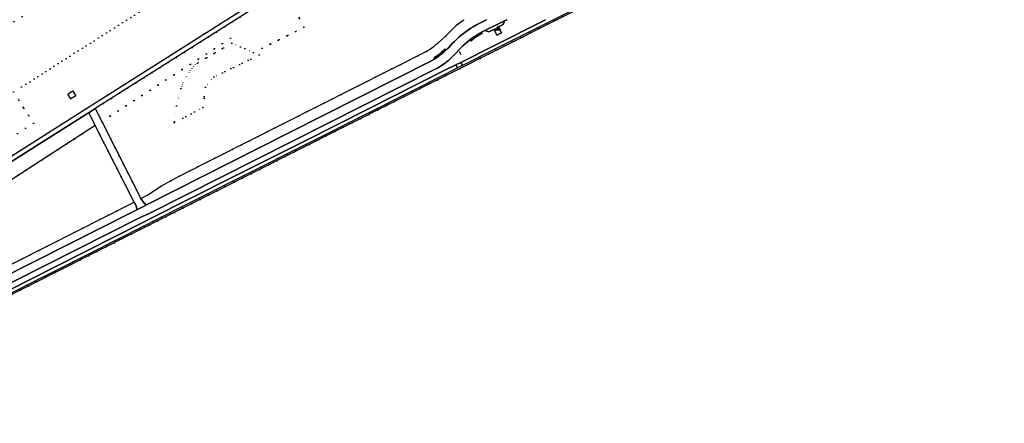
# Model space of a CAD drawing. Header units: metres. Extents: x 174791 to 179073, y 406431 to 409043.
# Tile 134 of 256: x 176712 to 177377, y 406727 to 407000. Entities that reach past the tile are written whole.
import ezdxf

# ---------------------------------------------------------------- set-up
doc = ezdxf.new("R2010")
doc.units = ezdxf.units.M
doc.linetypes.add('DOT', pattern=[6.35, 0, -6.35])
doc.layers.get('0').update_dxf_attribs({"color": 254})
for name, color, linetype in [('meetpunt_NAP-meting', 254, 'Continuous'), ('ondersteunendwegdeel_berm', 254, 'Continuous'), ('panden', 254, 'Continuous'), ('scheiding_hek', 254, 'Continuous'), ('terreindeelbegroeid', 254, 'DOT'), ('wegdeel_opstelplaats', 254, 'Continuous'), ('wegdeel_rijbaan', 254, 'Continuous'), ('wegdeel_voetpad', 254, 'Continuous')]:
    doc.layers.add(name, color=color, linetype=linetype)
doc.styles.add('MONOTXT', font='monotxt', dxfattribs={"height": 0.2})

# ---------------------------------------------------------------- blocks, each defined once
blk = doc.blocks.new('092')
at = {"color": 0, "linetype": 'Continuous'}
for p, q in [((-1.5, -0.862), (0, 1.732)), ((1.5, -0.862), (0, 1.732)), ((-1.5, -0.862), (1.5, -0.862))]:
    blk.add_line(p, q, dxfattribs=at)
at = {"color": 0, "linetype": 'Continuous', "style": 'MONOTXT', "width": 0.76}
blk.add_attdef('TAG00', (2, 3), '', height=2.5, dxfattribs=at)

msp = doc.modelspace()

# ---------------------------------------------------------------- linework, layer by layer
at = {"layer": 'ondersteunendwegdeel_berm'}
for points in [[(176563.275, 406750, 0), (176793.419, 406866.064, 0), (176799.845, 406869.124, 0), (176896.665, 406917.863, 0), (176992.991, 406966.51, 0), (176994.458, 406967.285, 0), (176995.894, 406968.116, 0), (176997.298, 406969, 0), (176998.667, 406969.937, 0), (177000, 406970.924, 0), (177000.698, 406971.474, 0), (177001.909, 406972.483, 0), (177003.083, 406973.536, 0), (177004.218, 406974.63, 0), (177005.314, 406975.764, 0), (177006.367, 406976.937, 0), (177010.111, 406980.837, 0), (177011.607, 406982.286, 0), (177013.15, 406983.686, 0), (177014.736, 406985.035, 0), (177016.365, 406986.332, 0), (177016.938, 406985.572, 0), (177017.389, 406985.967, 0), (177019.337, 406987.471, 0), (177021.383, 406988.826, 0), (177023.489, 406990.115, 0), (177024.737, 406990.769, 0), (177024.317, 406991.569, 0), (177026.536, 406992.671, 0), (177029.234, 406991.803, 0), (177033.39, 406993.88, 0), (177033.835, 406993.024, 0), (177032.998, 406992.612, 0), (177034.583, 406989.483, 0), (177037.706, 406991.026, 0), (177036.126, 406994.153, 0), (177035.311, 406993.752, 0), (177034.89, 406994.612, 0), (177038.916, 406996.637, 0), (177039.804, 406999.266, 0), (177041.282, 407000, 0)], [(177067.41, 407000, 0), (177032.04, 406982.181, 0), (177010.22, 406971.169, 0), (177006.997, 406969.542, 0), (177000, 406966.011, 0), (176947.44, 406939.511, 0), (176905.062, 406918.112, 0), (176862.882, 406896.952, 0), (176820.838, 406875.72, 0), (176778.148, 406854.1, 0), (176735.53, 406832.601, 0), (176693.102, 406811.222, 0)], [(177027.613, 407000, 0), (177022.156, 406997.215, 0), (177020.42, 406996.265, 0), (177018.713, 406995.265, 0), (177017.035, 406994.217, 0), (177015.388, 406993.121, 0), (177013.773, 406991.978, 0), (177012.123, 406990.735, 0), (177010.511, 406989.444, 0), (177008.939, 406988.105, 0), (177007.407, 406986.72, 0), (177005.917, 406985.289, 0), (177004.471, 406983.815, 0), (177001.847, 406980.942, 0), (177000.933, 406980.058, 0), (177000.215, 406979.393, 0), (177000, 406979.625, 0), (176999.599, 406980.057, 0), (176997.307, 406978.041, 0), (176995.197, 406976.348, 0), (176993.203, 406974.922, 0), (176992.223, 406974.269, 0), (176992.71, 406973.546, 0), (176992.029, 406973.095, 0), (176990.527, 406972.164, 0), (176893.803, 406923.376, 0), (176797.961, 406874.85, 0), (176796.55, 406876.13, 0), (176795.313, 406877.58, 0), (176794.271, 406879.176, 0), (176799.386, 406881.777, 0), (176807.609, 406887.608, 0), (176820.106, 406894.23, 0), (176890.511, 406929.877, 0), (176986.96, 406978.526, 0), (176988.097, 406979.231, 0), (176989.468, 406980.137, 0), (176990.889, 406981.139, 0), (176992.281, 406982.182, 0), (176993.498, 406983.148, 0), (176994.69, 406984.146, 0), (177000, 406988.838, 0), (177007.65, 406996.493, 0), (177009.473, 406997.866, 0), (177011.262, 406999.132, 0), (177012.566, 407000, 0)]]:
    msp.add_polyline3d(points, dxfattribs=at)
for points in [[(176763.411, 406928.455, 0), (176684.313, 406877.33, 0), (176660.719, 406862.096, 0), (176500, 406781.46, 0), (176481.051, 406771.953, 0), (176476.533, 406780.929, 0), (176551.415, 406818.308, 0), (176561.524, 406823.428, 0), (176585.393, 406835.465, 0), (176609.493, 406847.544, 0), (176631.496, 406858.507, 0), (176642.771, 406864.101, 0), (176646.215, 406866.028, 0), (176649.599, 406867.88, 0), (176758.778, 406936.958, 0), (176759.02, 406937.111, 0)], [(176791.619, 406871.626, 0), (176788.814, 406870.197, 0), (176653.937, 406802.221, 0), (176550.408, 406750, 0), (176505.374, 406727.284, 0), (176503.851, 406728.358, 0), (176502.556, 406729.699, 0), (176501.535, 406731.258, 0), (176538.69, 406750, 0), (176731.001, 406847.007, 0), (176789.608, 406876.805, 0), (176790.513, 406875.176, 0), (176791.188, 406873.439, 0)]]:
    msp.add_polyline3d(points, close=True, dxfattribs=at)
at = {"layer": 'panden'}
msp.add_polyline3d([(177033.835, 406993.024, 0), (177035.311, 406993.752, 0), (177036.126, 406994.153, 0), (177037.706, 406991.026, 0), (177034.583, 406989.483, 0), (177032.998, 406992.612, 0)], close=True, dxfattribs=at)
at = {"layer": 'scheiding_hek'}
for p, q in [((177075.088, 407000), (177000, 406962.142)), ((177009.146, 406978.743), (177010.271, 406976.51))]:
    msp.add_line(p, q, dxfattribs=at)
for points in [[(177174.042, 407049.816, 0), (177125.939, 407025.627, 0), (177075.088, 407000, 0)], [(177000, 406962.142, 0), (176897.51, 406910.468, 0), (176787.674, 406855.018, 0), (176579.196, 406750, 0)]]:
    msp.add_polyline3d(points, dxfattribs=at)
at = {"layer": 'terreindeelbegroeid'}
for points in [[(177476.558, 407410.711, 0), (177265.789, 407276.507, 0), (177260.248, 407285.208, 0), (177252.361, 407297.595, 0), (177211.744, 407271.732, 0), (176708.29, 406951.168, 0), (176721.718, 406930.08, 0), (176585.732, 406843.493, 0), (176553.823, 406823.175, 0), (176550.141, 406821.418, 0), (176507.939, 406800.358, 0), (176505.958, 406803.468, 0), (176505.601, 406804.029, 0), (176462.499, 406871.722, 0), (176462.431, 406871.818, 0), (176471.066, 406877.177, 0), (176673.379, 407005.997, 0), (176686.806, 406984.909, 0), (177230.877, 407331.336, 0), (177217.45, 407352.424, 0), (177340.681, 407430.889, 0), (177428.33, 407486.698, 0)], [(176585.732, 406843.493, 0), (176721.718, 406930.08, 0), (176708.29, 406951.168, 0), (177211.744, 407271.732, 0), (177252.361, 407297.595, 0), (177260.248, 407285.208, 0), (177265.789, 407276.507, 0), (177476.558, 407410.711, 0)], [(177410.271, 407000, 0), (177365.229, 407128.539, 0), (177360.04, 407143.346, 0), (177179.681, 407052.652, 0), (177174.042, 407049.816, 0), (177125.939, 407025.627, 0), (177075.088, 407000, 0), (177015.487, 406969.95, 0), (177000, 406962.142, 0), (176901.794, 406912.628, 0), (176897.51, 406910.468, 0), (176787.674, 406855.018, 0), (176640.821, 406781.043, 0)], [(176694.2, 406809.04, 0), (176736.63, 406830.42, 0), (176779.25, 406851.92, 0), (176821.94, 406873.54, 0), (176863.98, 406894.77, 0), (176906.16, 406915.93, 0), (176948.54, 406937.33, 0), (177000, 406963.274, 0), (177008.098, 406967.361, 0), (177011.32, 406968.988, 0), (177033.14, 406980, 0), (177072.839, 407000, 0), (177117.23, 407022.37, 0)], [(176869.771, 407011.105, 0), (176757.071, 406939.787, 0), (176650.225, 406872.04, 0)], [(177012.566, 407000, 0), (177011.262, 406999.132, 0), (177009.473, 406997.866, 0), (177007.65, 406996.493, 0), (177000, 406988.838, 0), (176994.69, 406984.146, 0), (176993.498, 406983.148, 0), (176992.281, 406982.182, 0), (176990.889, 406981.139, 0), (176989.468, 406980.137, 0), (176988.097, 406979.231, 0), (176986.96, 406978.526, 0), (176890.511, 406929.877, 0), (176820.106, 406894.23, 0), (176807.609, 406887.608, 0), (176799.386, 406881.777, 0), (176794.271, 406879.176, 0), (176767.828, 406931.31, 0), (176854.72, 406987.472, 0), (176855.596, 406984.221, 0), (176832.393, 406970.703, 0), (176831.145, 406969.54, 0), (176829.948, 406968.324, 0), (176828.806, 406967.057, 0), (176827.721, 406965.741, 0), (176826.694, 406964.379, 0), (176825.729, 406962.972, 0), (176824.826, 406961.525, 0), (176824.093, 406960.237, 0), (176823.41, 406958.921, 0), (176822.778, 406957.58, 0), (176822.198, 406956.216, 0), (176821.67, 406954.831, 0), (176821.195, 406953.427, 0), (176818.261, 406941.766, 0), (176816.841, 406931.01, 0), (176816.773, 406930.493, 0), (176836.084, 406940.648, 0), (176837.781, 406954.466, 0), (176843.473, 406961.327, 0), (176874.22, 406976.234, 0), (176870.39, 406977.876, 0), (176904.325, 406994.971, 0), (176898.149, 407007.138, 0)]]:
    msp.add_polyline3d(points, dxfattribs=at)
for points in [[(176991.91, 407074.88, 0), (176948.919, 407047.983, 0), (176897.028, 407008.609, 0), (176898.149, 407007.138, 0), (176904.325, 406994.971, 0), (176870.39, 406977.876, 0), (176855.596, 406984.221, 0), (176854.72, 406987.472, 0), (176767.828, 406931.31, 0), (176763.461, 406939.921, 0), (176872.007, 407008.598, 0), (176974.909, 407074.571, 0), (176986.874, 407082.106, 0)], [(176870.39, 406977.876, 0), (176874.22, 406976.234, 0), (176843.473, 406961.327, 0), (176837.781, 406954.466, 0), (176836.084, 406940.648, 0), (176816.773, 406930.493, 0), (176816.841, 406931.01, 0), (176818.261, 406941.766, 0), (176821.195, 406953.427, 0), (176821.67, 406954.831, 0), (176822.198, 406956.216, 0), (176822.778, 406957.58, 0), (176823.41, 406958.921, 0), (176824.093, 406960.237, 0), (176824.826, 406961.525, 0), (176825.729, 406962.972, 0), (176826.694, 406964.379, 0), (176827.721, 406965.741, 0), (176828.806, 406967.057, 0), (176829.948, 406968.324, 0), (176831.145, 406969.54, 0), (176832.393, 406970.703, 0), (176855.596, 406984.221, 0)], [(176744.946, 406949.75, 0), (176747.025, 406946.445, 0), (176750.336, 406948.512, 0), (176748.173, 406951.869, 0)], [(176789.608, 406876.805, 0), (176731.001, 406847.007, 0), (176538.69, 406750, 0), (176501.535, 406731.258, 0), (176481.051, 406771.953, 0), (176500, 406781.46, 0), (176660.719, 406862.096, 0), (176684.313, 406877.33, 0), (176763.411, 406928.455, 0)]]:
    msp.add_polyline3d(points, close=True, dxfattribs=at)
at = {"layer": 'wegdeel_opstelplaats'}
msp.add_polyline3d([(176747.025, 406946.445, 0), (176744.946, 406949.75, 0), (176748.173, 406951.869, 0), (176750.336, 406948.512, 0)], close=True, dxfattribs=at)
at = {"layer": 'wegdeel_rijbaan'}
for points in [[(176650.225, 406872.04, 0), (176757.071, 406939.787, 0), (176869.771, 407011.105, 0), (176973.597, 407077.561, 0), (177034.823, 407116.343, 0), (177039.119, 407119.09, 0), (177069.28, 407138.375, 0), (177147.537, 407188.413, 0), (177155.06, 407196.488, 0), (177161.407, 407198.771, 0), (177175.268, 407205.84, 0), (177248.516, 407252.533, 0), (177257.412, 407262.77, 0), (177268.091, 407264.793, 0), (177309.085, 407289.928, 0), (177339.386, 407308.045, 0), (177401.247, 407343.279, 0)], [(177117.23, 407022.37, 0), (177072.839, 407000, 0), (177033.14, 406980, 0), (177011.32, 406968.988, 0), (177010.22, 406971.169, 0), (177032.04, 406982.181, 0), (177067.41, 407000, 0)], [(176872.007, 407008.598, 0), (176763.461, 406939.921, 0), (176759.02, 406937.111, 0), (176758.778, 406936.958, 0), (176649.599, 406867.88, 0)], [(177041.282, 407000, 0), (177039.804, 406999.266, 0), (177026.536, 406992.671, 0), (177024.317, 406991.569, 0), (177022.666, 406990.616, 0), (177021.044, 406989.616, 0), (177019.453, 406988.567, 0), (177017.893, 406987.473, 0), (177016.365, 406986.332, 0), (177014.736, 406985.035, 0), (177013.15, 406983.686, 0), (177011.607, 406982.286, 0), (177010.111, 406980.837, 0), (177006.367, 406976.937, 0), (177005.314, 406975.764, 0), (177004.218, 406974.63, 0), (177003.083, 406973.536, 0), (177001.909, 406972.483, 0), (177000.698, 406971.474, 0), (177000, 406970.924, 0), (176998.667, 406969.937, 0), (176997.298, 406969, 0), (176995.894, 406968.116, 0), (176994.458, 406967.285, 0), (176992.991, 406966.51, 0), (176896.665, 406917.863, 0), (176799.845, 406869.124, 0), (176793.419, 406866.064, 0), (176563.275, 406750, 0)], [(176653.937, 406802.221, 0), (176788.814, 406870.197, 0), (176791.619, 406871.626, 0), (176795.497, 406873.602, 0), (176797.961, 406874.85, 0), (176893.803, 406923.376, 0), (176990.527, 406972.164, 0), (176992.029, 406973.095, 0), (176992.71, 406973.546, 0), (176993.504, 406974.07, 0), (176994.95, 406975.089, 0), (176996.365, 406976.149, 0), (176997.603, 406977.132, 0), (176998.815, 406978.147, 0), (177000, 406979.194, 0), (177000.215, 406979.393, 0), (177000.933, 406980.058, 0), (177001.847, 406980.942, 0), (177004.471, 406983.815, 0), (177005.917, 406985.289, 0), (177007.407, 406986.72, 0), (177008.939, 406988.105, 0), (177010.511, 406989.444, 0), (177012.123, 406990.735, 0), (177013.773, 406991.978, 0), (177015.388, 406993.121, 0), (177017.035, 406994.217, 0), (177018.713, 406995.265, 0), (177020.42, 406996.265, 0), (177022.156, 406997.215, 0), (177027.613, 407000, 0)], [(176693.102, 406811.222, 0), (176735.53, 406832.601, 0), (176778.148, 406854.1, 0), (176820.838, 406875.72, 0), (176862.882, 406896.952, 0), (176905.062, 406918.112, 0), (176947.44, 406939.511, 0), (177000, 406966.011, 0), (177006.997, 406969.542, 0), (177008.098, 406967.361, 0), (177000, 406963.274, 0), (176948.54, 406937.33, 0), (176906.16, 406915.93, 0), (176863.98, 406894.77, 0), (176821.94, 406873.54, 0), (176779.25, 406851.92, 0), (176736.63, 406830.42, 0), (176694.2, 406809.04, 0)]]:
    msp.add_polyline3d(points, dxfattribs=at)
for points in [[(177035.311, 406993.752, 0), (177033.835, 406993.024, 0), (177033.39, 406993.88, 0), (177029.234, 406991.803, 0), (177026.536, 406992.671, 0), (177039.804, 406999.266, 0), (177038.916, 406996.637, 0), (177034.89, 406994.612, 0)], [(177016.365, 406986.332, 0), (177017.893, 406987.473, 0), (177019.453, 406988.567, 0), (177021.044, 406989.616, 0), (177022.666, 406990.616, 0), (177024.317, 406991.569, 0), (177024.737, 406990.769, 0), (177023.489, 406990.115, 0), (177021.383, 406988.826, 0), (177019.337, 406987.471, 0), (177017.389, 406985.967, 0), (177016.938, 406985.572, 0)], [(177000, 406979.625, 0), (177000.215, 406979.393, 0), (177000, 406979.194, 0), (176998.815, 406978.147, 0), (176997.603, 406977.132, 0), (176996.365, 406976.149, 0), (176994.95, 406975.089, 0), (176993.504, 406974.07, 0), (176992.71, 406973.546, 0), (176992.223, 406974.269, 0), (176993.203, 406974.922, 0), (176995.197, 406976.348, 0), (176997.307, 406978.041, 0), (176999.599, 406980.057, 0)], [(177011.32, 406968.988, 0), (177008.098, 406967.361, 0), (177006.997, 406969.542, 0), (177010.22, 406971.169, 0)]]:
    msp.add_polyline3d(points, close=True, dxfattribs=at)
at = {"layer": 'wegdeel_voetpad'}
msp.add_polyline3d([(176767.828, 406931.31, 0), (176794.271, 406879.176, 0), (176795.313, 406877.58, 0), (176796.55, 406876.13, 0), (176797.961, 406874.85, 0), (176795.497, 406873.602, 0), (176791.619, 406871.626, 0), (176791.188, 406873.439, 0), (176790.513, 406875.176, 0), (176789.608, 406876.805, 0), (176763.411, 406928.455, 0), (176759.02, 406937.111, 0), (176763.461, 406939.921, 0)], close=True, dxfattribs=at)

# ---------------------------------------------------------------- block references
at = {"layer": 'meetpunt_NAP-meting'}
msp.add_blockref('092', (177035.635, 406993.912), dxfattribs=at)

doc.saveas('drawing.dxf')
